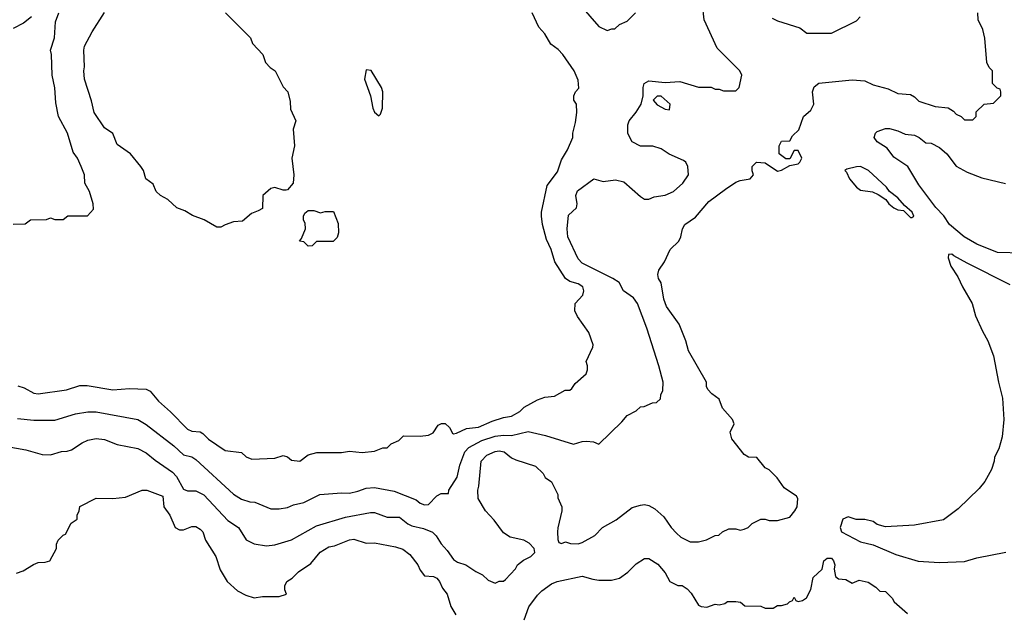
# Model space of a CAD drawing. Header units: inches. Extents: x 1793402 to 1900366, y 320852 to 470679.
# Tile 152 of 256: x 1821901 to 1826642, y 376317 to 379177. Entities that reach past the tile are written whole.
import ezdxf

# ---------------------------------------------------------------- set-up
doc = ezdxf.new("R2010")
doc.units = ezdxf.units.IN
doc.header["$MEASUREMENT"] = 0
doc.layers.add('B8327', color=7, linetype='Continuous')

msp = doc.modelspace()

# ---------------------------------------------------------------- linework, layer by layer
at = {"layer": 'B8327', "color": 4}
for points, elevation in [([(1821890, 377254.8), (1821970, 377247.7), (1822070, 377247.7), (1822170, 377277.3), (1822230, 377288), (1822270, 377288.2), (1822470, 377251), (1822510, 377226.8), (1822644.1, 377124.1), (1822690, 377080.7), (1822730, 377070.7), (1822750, 377057.3), (1822930, 376890.7), (1822970, 376867.3), (1823010, 376854.8), (1823033.2, 376853.2), (1823110, 376820.7), (1823150, 376820.7), (1823190, 376826.8), (1823220.2, 376839.8), (1823270, 376851.3), (1823346, 376890), (1823450, 376898), (1823490, 376896.3), (1823530, 376904.9), (1823570, 376920.5), (1823610, 376923.8), (1823704.9, 376904.9), (1823810, 376864), (1823830, 376848), (1823850, 376839.1), (1823870, 376840.7), (1823910, 376882.8), (1823930, 376894.8), (1823966, 376894), (1823968, 376910), (1824007.2, 376972.8), (1824020.7, 377030), (1824044.6, 377095.4), (1824063.9, 377116.1), (1824126, 377150), (1824190.3, 377170.4), (1824230, 377175.3), (1824270, 377173.7), (1824350, 377193), (1824433.2, 377173.2), (1824568.4, 377131.6), (1824610, 377144.7), (1824630, 377146), (1824663.6, 377143.6), (1824690, 377132), (1824800.4, 377239.6), (1824826, 377270), (1824870, 377292), (1824890, 377312), (1824907.3, 377312.7), (1824948.4, 377331.6), (1824967.3, 377332.7), (1824986, 377350), (1824988, 377370), (1824998, 377390), (1824999, 377430), (1824979.3, 377510), (1824920.9, 377690), (1824876, 377810), (1824857.5, 377837.5), (1824808, 377870), (1824788, 377910), (1824758, 377930), (1824610, 378003.7), (1824590, 378025.2), (1824541.2, 378130), (1824537.2, 378170), (1824544.1, 378235.9), (1824582, 378270), (1824585.2, 378290), (1824579.3, 378330), (1824586.8, 378353.2), (1824666, 378410), (1824710, 378398), (1824770, 378404.7), (1824810, 378396), (1824890, 378324.7), (1824910, 378312), (1824930, 378312), (1824956.4, 378323.6), (1825010, 378330.8), (1825048.7, 378350), (1825094, 378390), (1825122, 378430), (1825118, 378470), (1825108, 378490), (1825098, 378498), (1825029.1, 378529.1), (1824990, 378555.3), (1824950, 378568), (1824890, 378568), (1824850, 378588), (1824828.9, 378628.9), (1824828.7, 378670), (1824835.3, 378690), (1824870, 378731.3), (1824893.2, 378770), (1824904, 378810), (1824904, 378850), (1824908.7, 378870), (1824930, 378882), (1825010, 378874.8), (1825079.8, 378879.8), (1825170, 378852), (1825230, 378852), (1825250, 378842), (1825270, 378842), (1825290, 378834), (1825350, 378834), (1825366, 378850), (1825378, 378910), (1825368, 378930), (1825260.2, 379040.2), (1825196.5, 379176.5), (1825189.2, 379250)], 252), ([(1824603.6, 379243.6), (1824690, 379144.7), (1824730, 379124.7), (1824752.7, 379132.7), (1824767.3, 379132.7), (1824790, 379154), (1824826, 379170), (1824866, 379210)], 256), ([(1821840.7, 377120.7), (1821930, 377104), (1822010, 377082.8), (1822050, 377081), (1822103.1, 377096.9), (1822130, 377098), (1822150, 377104.7), (1822201.5, 377138.5), (1822230, 377151), (1822270, 377158.8), (1822310, 377154.8), (1822370, 377130.6), (1822470, 377110.8), (1822510.3, 377090.4), (1822554.2, 377054.2), (1822637.7, 376997.7), (1822656, 376976), (1822690, 376914.8), (1822710, 376907.7), (1822750, 376907.7), (1822788.3, 376888.3), (1822904.1, 376764.1), (1822954.8, 376730), (1822990.9, 376670.9), (1823030, 376651.3), (1823090, 376642.8), (1823130, 376646.8), (1823210, 376670.8), (1823330, 376739.1), (1823470, 376780.5), (1823590, 376802.8), (1823610, 376802.8), (1823670, 376781), (1823730, 376781), (1823770, 376748), (1823790, 376739.1), (1823846.2, 376726.2), (1823888.1, 376708.1), (1823906.8, 376690), (1823930, 376651), (1823959.9, 376619.9), (1823990, 376576), (1824010, 376562.8), (1824050, 376551.3), (1824098, 376518), (1824130, 376502), (1824156.9, 376476.9), (1824190, 376462), (1824210, 376471.3), (1824230, 376472), (1824240.4, 376479.6), (1824288.4, 376531.6), (1824298, 376550), (1824326.8, 376573.2), (1824362, 376590), (1824382, 376610), (1824378, 376630), (1824354.8, 376654.8), (1824328, 376670), (1824263.3, 376683.3), (1824230, 376705.2), (1824185.6, 376765.6), (1824144, 376810), (1824109.3, 376870), (1824106.6, 376910), (1824112.7, 376930), (1824122.7, 377050), (1824150, 377078.8), (1824190, 377096.3), (1824210, 377099.1), (1824234.6, 377094.6), (1824270, 377066), (1824290, 377056), (1824385.4, 377025.4), (1824422, 376990), (1824431.6, 376971.6), (1824462, 376950), (1824492, 376890), (1824492.7, 376872.7), (1824512, 376830), (1824512, 376810), (1824491.6, 376728.4), (1824491.3, 376710), (1824492.7, 376672.7), (1824498, 376658), (1824510, 376654), (1824530, 376662), (1824552.7, 376652.7), (1824590, 376652), (1824610, 376658), (1824670, 376692), (1824708, 376730), (1824772.5, 376767.5), (1824850, 376826), (1824890, 376838.8), (1824910, 376841), (1824930, 376836), (1824959.8, 376819.8), (1825002, 376782), (1825038, 376730), (1825063.5, 376703.5), (1825084.5, 376684.5), (1825130, 376661), (1825170, 376661), (1825209, 376671), (1825250, 376692), (1825267.3, 376692.7), (1825286, 376710), (1825316.4, 376723.6), (1825350, 376724.7), (1825370, 376718), (1825390, 376722), (1825408.9, 376731.1), (1825428, 376750), (1825470, 376771), (1825490.9, 376770.9), (1825510, 376764.7), (1825550, 376764.7), (1825610, 376781), (1825634, 376810), (1825644, 376830), (1825648.7, 376870), (1825642, 376882), (1825582, 376922), (1825549.1, 376969.1), (1825510, 377008), (1825490, 377018), (1825450, 377068), (1825410, 377069), (1825390, 377082), (1825330, 377158), (1825322, 377190), (1825342, 377230), (1825334, 377250), (1825284.7, 377304.7), (1825270, 377348), (1825233.6, 377373.6), (1825214.6, 377394.6), (1825208, 377410), (1825208, 377430), (1825122, 377582), (1825109, 377630), (1825077.2, 377710), (1825015.5, 377795.5), (1825002.7, 377830), (1824989.4, 377909.4), (1824977.2, 377930), (1824973.2, 377950), (1824979.3, 377970), (1825006, 378010), (1825032.7, 378070), (1825074.5, 378110), (1825084.5, 378130), (1825092.7, 378170), (1825104, 378190), (1825154.9, 378225.1), (1825218.7, 378301.3), (1825299.3, 378360.7), (1825350, 378394.8), (1825370, 378402.8), (1825418, 378410), (1825435.3, 378430), (1825428.9, 378448.9), (1825428.7, 378470), (1825449.1, 378490.9), (1825490, 378486.8), (1825550, 378446.8), (1825570, 378451.3), (1825610, 378474), (1825650, 378482), (1825658, 378490), (1825668, 378510), (1825650, 378546), (1825630, 378546), (1825610, 378506), (1825590, 378506), (1825558, 378530), (1825558, 378570), (1825570, 378592), (1825610, 378594), (1825623.1, 378616.9), (1825653.6, 378646.4), (1825675.3, 378710), (1825710, 378741), (1825725.2, 378770), (1825719, 378830), (1825726, 378854), (1825749.3, 378870.7), (1825910, 378886.8), (1825970, 378882.8), (1826010, 378862.8), (1826083.5, 378843.5), (1826130, 378821), (1826190, 378816), (1826210, 378804.7), (1826230, 378784.7), (1826310, 378758), (1826371.6, 378751.6), (1826396.9, 378736.9), (1826410, 378722), (1826434, 378710), (1826450, 378694), (1826490, 378694), (1826506, 378710), (1826507.3, 378732.7), (1826546, 378770), (1826590, 378774), (1826626, 378810), (1826626, 378830), (1826622, 378842), (1826607.3, 378847.3), (1826586, 378870), (1826586, 378930), (1826570, 378946), (1826558, 378970), (1826548.4, 379088.4), (1826538, 379130), (1826516.4, 379176.4), (1826515.3, 379210)], 248), ([(1821870, 378192), (1821927.3, 378192.7), (1821952.7, 378212.7), (1822030, 378214), (1822050, 378222), (1822070, 378214), (1822110, 378214), (1822132.7, 378232.7), (1822227.3, 378232.7), (1822256.4, 378263.6), (1822255.3, 378290), (1822238, 378350), (1822215.3, 378390), (1822213.2, 378430), (1822197.2, 378470), (1822179.3, 378510), (1822158, 378538), (1822131.6, 378630), (1822087.3, 378710), (1822075.8, 378775.8), (1822070, 378848), (1822057.4, 378910), (1822054.3, 379010), (1822049.6, 379030), (1822068.3, 379090), (1822074, 379166), (1822089.2, 379210)], 264), ([(1821958, 379190), (1821919.8, 379160.2), (1821870, 379135.3)], 264), ([(1821892.3, 377412.3), (1821922.8, 377402.8), (1821970, 377377.3), (1821990, 377374.8), (1822126.3, 377393.7), (1822190, 377414.8), (1822226, 377414), (1822350, 377394), (1822430, 377400.7), (1822510, 377397.3), (1822530, 377386.8), (1822570, 377338.8), (1822628.1, 377288.1), (1822710, 377204), (1822730, 377194), (1822770, 377190.7), (1822783.4, 377183.4), (1822810, 377156), (1822890, 377101), (1822970, 377091), (1822991.1, 377071.1), (1823019.6, 377059.6), (1823130, 377064.7), (1823170, 377078), (1823190, 377071), (1823210, 377054.8), (1823250, 377050.8), (1823290, 377081), (1823331.6, 377091.6), (1823450, 377092), (1823490, 377098), (1823550, 377091), (1823610, 377098), (1823650, 377114), (1823670, 377114), (1823690, 377134), (1823726, 377150), (1823750, 377171.3), (1823830, 377170.8), (1823870, 377176), (1823892.7, 377187.3), (1823916.4, 377223.6), (1823931.6, 377231.6), (1823950, 377232), (1823970, 377212), (1823985.4, 377185.4), (1823990, 377182), (1824004.7, 377184.7), (1824052.9, 377207.1), (1824110, 377213.4), (1824176.6, 377243.4), (1824230, 377260.7), (1824270, 377267.3), (1824309.2, 377290), (1824330, 377310.7), (1824394.6, 377345.4), (1824430, 377358), (1824476.4, 377363.6), (1824528.4, 377391.6), (1824550, 377392), (1824560.4, 377399.6), (1824576.4, 377423.6), (1824628.9, 377471.1), (1824635.3, 377490), (1824635.3, 377510), (1824629.1, 377530.9), (1824660.4, 377599.6), (1824662, 377610), (1824642, 377670), (1824586.3, 377746.3), (1824574.6, 377774.6), (1824575.3, 377810), (1824612, 377850), (1824617.6, 377870), (1824613.3, 377890), (1824590, 377905.1), (1824550, 377915.1), (1824529.6, 377929.6), (1824478, 378010), (1824459.5, 378070), (1824437.2, 378117.2), (1824418.4, 378190), (1824414, 378230), (1824414.5, 378250), (1824441.2, 378378.8), (1824490, 378444.7), (1824510, 378502), (1824539, 378550), (1824564, 378610), (1824564, 378630), (1824578, 378682), (1824584, 378730), (1824582, 378770), (1824569, 378790), (1824568.7, 378810), (1824578, 378830), (1824593.2, 378846.8), (1824590, 378886), (1824571.3, 378931.3), (1824516, 379010), (1824493.4, 379033.4), (1824458.6, 379058.6), (1824430, 379109), (1824401.2, 379141.2), (1824369, 379210)], 256), ([(1822892, 379210), (1823012, 379090), (1823022, 379062), (1823071.3, 379010), (1823084.7, 378970), (1823107.1, 378947.1), (1823130.9, 378930.9), (1823170, 378854), (1823192, 378830), (1823203.6, 378783.6), (1823205.4, 378745.4), (1823231.3, 378690), (1823218, 378650), (1823224.7, 378570), (1823211, 378510), (1823221, 378430), (1823218, 378390), (1823190, 378358), (1823183.6, 378356.4), (1823170, 378355.3), (1823130, 378369), (1823110, 378364), (1823071.3, 378330), (1823070, 378268), (1823050, 378255.3), (1823016.9, 378243.1), (1822974, 378206), (1822930, 378202.7), (1822890, 378188.7), (1822870, 378178), (1822850, 378178), (1822790, 378213.2), (1822733.6, 378233.6), (1822696.5, 378256.5), (1822658, 378270), (1822615.3, 378310), (1822579, 378330), (1822559, 378350), (1822544, 378384), (1822508.7, 378410), (1822497.2, 378450), (1822485.2, 378470), (1822434, 378530), (1822370, 378575.3), (1822349, 378629), (1822310, 378655.3), (1822259, 378730), (1822246.3, 378786.3), (1822213.2, 378890), (1822209.3, 378930), (1822212.7, 378950), (1822209.4, 379030), (1822213.2, 379050), (1822250, 379118), (1822310, 379210.8)], 256), ([(1825524.5, 379184.5), (1825550, 379171.3), (1825658, 379138), (1825691.6, 379111.6), (1825810, 379112), (1825930, 379172), (1825948, 379190)], 252), ([(1826730, 378052.7), (1826610, 378056), (1826510, 378096), (1826449, 378130), (1826379, 378190), (1826351.5, 378231.5), (1826311.7, 378271.7), (1826230, 378382), (1826178, 378470), (1826110, 378515.3), (1826077.5, 378557.5), (1826030, 378589), (1826015.3, 378610), (1826022, 378630), (1826030, 378638), (1826070, 378652), (1826090, 378652), (1826130, 378642), (1826165.4, 378625.4), (1826210, 378621), (1826232, 378610), (1826263.6, 378583.6), (1826290, 378582), (1826330, 378561), (1826366, 378530), (1826410, 378471.3), (1826463, 378443), (1826534.4, 378414.4), (1826647.5, 378387.5)], 244), ([(1826670, 377899), (1826463.9, 378003.9), (1826399, 378039), (1826390, 378048), (1826374, 378046), (1826372, 378030), (1826384.7, 377990), (1826418.5, 377938.5), (1826440.7, 377890), (1826487.3, 377810), (1826504, 377750), (1826536.4, 377676.4), (1826563, 377630), (1826590, 377558), (1826614.4, 377430), (1826634.2, 377354.2), (1826639.3, 377250), (1826632.1, 377167.9), (1826616.3, 377110), (1826594.8, 377070), (1826594, 377050), (1826580.7, 377010), (1826548.1, 376951.9), (1826521.1, 376918.9), (1826419.9, 376820.1), (1826350, 376766.6), (1826210, 376740.9), (1826070, 376734), (1826030, 376745.2), (1826010, 376759), (1825970, 376769), (1825929.3, 376769.3), (1825890, 376781.2), (1825864.7, 376770), (1825851.3, 376730), (1825858, 376710), (1825950, 376660.7), (1826010, 376647.7), (1826119.9, 376599.9), (1826227.9, 376567.9), (1826330, 376562), (1826450, 376567.3), (1826510, 376584), (1826649.2, 376610.8)], 248), ([(1821886, 376510), (1821918, 376522), (1821968.4, 376551.6), (1821990, 376562), (1822023.6, 376563.6), (1822046, 376570), (1822078, 376630), (1822078, 376650), (1822086, 376670), (1822110, 376694), (1822122, 376698), (1822148.9, 376751.1), (1822178, 376770), (1822178, 376790), (1822188, 376810), (1822190, 376832), (1822268.7, 376871.3), (1822350, 376870.8), (1822410, 376876), (1822490.7, 376910.7), (1822514, 376910), (1822590, 376882), (1822595.5, 376830), (1822624.9, 376790), (1822650.4, 376730.4), (1822670, 376719.1), (1822690, 376719.1), (1822730, 376735.5), (1822750, 376734.9), (1822770, 376722.8), (1822782.8, 376710), (1822796, 376670), (1822846, 376590), (1822867.1, 376527.1), (1822901, 376470), (1822950, 376424.7), (1822990, 376404.7), (1823030, 376391.3), (1823070, 376398), (1823150, 376398), (1823186, 376410), (1823178, 376430), (1823178, 376450), (1823188, 376470), (1823212.9, 376487.1), (1823243.2, 376516.8), (1823303.2, 376556.8), (1823347.7, 376612.3), (1823390, 376637.3), (1823417.5, 376642.5), (1823490, 376670.8), (1823510, 376674.8), (1823570, 376654.8), (1823610, 376657.3), (1823710, 376638), (1823746.4, 376626.4), (1823779.8, 376599.8), (1823818.8, 376550), (1823830, 376524.7), (1823850, 376498), (1823893.7, 376493.7), (1823910, 376486), (1823922.8, 376470), (1823937.5, 376437.5), (1823959.1, 376410), (1823977.3, 376350), (1824001, 376310)], 244), ([(1824330, 376286), (1824352.5, 376347.5), (1824394.8, 376405.2), (1824414.8, 376425.2), (1824461.5, 376458.5), (1824489.5, 376470.5), (1824610, 376496.3), (1824661.1, 376481.1), (1824690, 376477.3), (1824750, 376477.3), (1824790, 376486.8), (1824830, 376516), (1824870, 376556), (1824910, 376581), (1824930, 376581), (1824973.2, 376553.2), (1825010, 376511.3), (1825031.3, 376470), (1825070, 376451), (1825090.6, 376450.6), (1825114.4, 376434.4), (1825134, 376414), (1825170, 376356), (1825182, 376350), (1825210, 376347.3), (1825250, 376361), (1825270, 376358), (1825296.4, 376363.6), (1825310, 376374), (1825350, 376374), (1825371.3, 376371.3), (1825392.7, 376352.7), (1825470, 376352), (1825490, 376342), (1825530, 376342), (1825550, 376354), (1825570, 376354), (1825598, 376362), (1825607.3, 376372.7), (1825622, 376378), (1825630, 376394), (1825638, 376378), (1825650, 376374), (1825670, 376378), (1825690, 376391.3), (1825710, 376432), (1825722, 376490), (1825765.2, 376530), (1825773.2, 376570), (1825790, 376582), (1825810, 376582), (1825820.5, 376570), (1825825.5, 376550), (1825822.8, 376530), (1825830, 376494), (1825843.6, 376483.6), (1825879.6, 376479.6), (1825910, 376462), (1825944, 376476), (1825986.4, 376466.4), (1826023.6, 376443.6), (1826043.6, 376423.6), (1826070, 376422), (1826102, 376390), (1826111.6, 376371.6), (1826176, 376316)], 244)]:
    msp.add_lwpolyline(points, dxfattribs=dict(at, elevation=elevation))
for points, elevation in [([(1823570, 378935.3), (1823560.7, 378890), (1823591, 378810), (1823601, 378750), (1823610, 378732), (1823630, 378714), (1823638, 378722), (1823648.7, 378750), (1823649, 378830), (1823644, 378850), (1823592.9, 378932.9)], 264), ([(1824990, 378808.7), (1824970, 378808), (1824952, 378790), (1824970, 378766), (1825010, 378746), (1825030, 378742), (1825034, 378770)], 252), ([(1825950, 378469), (1825930, 378468.7), (1825883.6, 378456.4), (1825874, 378450), (1825882, 378442), (1825896, 378410), (1825930.8, 378370), (1825950, 378356.3), (1826007.1, 378347.1), (1826035.3, 378335.3), (1826071.3, 378311.3), (1826086, 378290), (1826110, 378271.3), (1826130, 378261), (1826156.9, 378256.9), (1826190, 378224.7), (1826196.4, 378223.6), (1826206, 378230), (1826198, 378250), (1826161.2, 378281.2), (1826130, 378319), (1826088.7, 378348.7), (1826075.3, 378370), (1825988.7, 378450)], 248), ([(1823350, 378246), (1823372.7, 378252.7), (1823412.7, 378252.7), (1823435.3, 378195.3), (1823436, 378150), (1823430, 378128), (1823410, 378109), (1823330, 378108), (1823310, 378088), (1823290, 378086), (1823270, 378106), (1823248, 378110), (1823258, 378122), (1823277.2, 378170), (1823276, 378196), (1823268.4, 378211.6), (1823268, 378230), (1823274.6, 378245.4), (1823290, 378258), (1823316.9, 378256.9)], 256)]:
    msp.add_lwpolyline(points, close=True, dxfattribs=dict(at, elevation=elevation))

doc.saveas('drawing.dxf')
